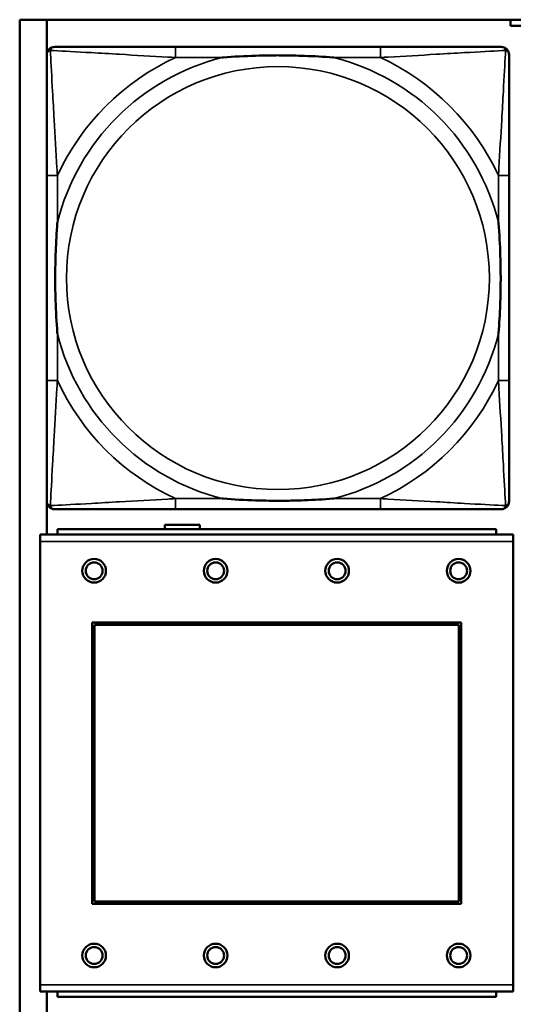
# Model space of a CAD drawing. Header units: inches. Extents: x -32 to 29.2, y -14.4 to 22.6.
# Tile 24 of 256: x -27.8 to -27.1, y -2 to -0.6. Entities that reach past the tile are written whole.
import ezdxf

# ---------------------------------------------------------------- set-up
doc = ezdxf.new("R2010")
doc.units = ezdxf.units.IN
doc.header["$MEASUREMENT"] = 0
doc.layers.add('Visible (ANSI)', color=7, linetype='Continuous', lineweight=50)
doc.layers.add('Visible Narrow (ANSI)', color=7, linetype='Continuous', lineweight=35)

msp = doc.modelspace()

# ---------------------------------------------------------------- linework, layer by layer
at = {"layer": 'Visible (ANSI)'}
for p, q in [((-27.8004, -2.778), (-27.8004, -0.5734)), ((-27.8004, -0.5734), (-5.0254, -0.5734)), ((-27.7604, -1.3363), (-27.7604, -0.5734)), ((-27.0734, -0.5826), (-27.0734, -0.5734)), ((-27.0514, -0.5826), (-27.0734, -0.5826)), ((-27.2658, -0.6137), (-27.5697, -0.6137)), ((-27.7603, -0.8042), (-27.7603, -1.1082)), ((-27.0753, -1.1082), (-27.0753, -0.8042)), ((-27.5697, -1.2987), (-27.2658, -1.2987)), ((-27.5854, -1.3283), (-27.5854, -1.3216)), ((-27.5854, -1.3216), (-27.5334, -1.3216)), ((-27.5334, -1.3216), (-27.5334, -1.3283)), ((-27.0691, -1.3363), (-27.7701, -1.3363)), ((-27.7701, -1.3463), (-27.7701, -1.3363)), ((-27.0946, -1.3283), (-27.7446, -1.3283)), ((-27.7446, -1.3363), (-27.7446, -1.3283)), ((-27.0946, -1.3283), (-27.0946, -1.3363)), ((-27.0691, -1.3363), (-27.0691, -1.3463)), ((-27.7701, -1.3463), (-27.7701, -2.0033)), ((-27.0691, -2.0033), (-27.0691, -1.3463)), ((-27.6931, -1.8833), (-27.6931, -1.4663)), ((-27.6931, -1.4663), (-27.1461, -1.4663)), ((-27.6895, -1.4699), (-27.1497, -1.4699)), ((-27.6895, -1.8797), (-27.6895, -1.4699)), ((-27.1497, -1.4699), (-27.1497, -1.8797)), ((-27.1461, -1.4663), (-27.1461, -1.8833)), ((-27.1497, -1.8797), (-27.6895, -1.8797)), ((-27.1461, -1.8833), (-27.6931, -1.8833)), ((-27.7701, -2.0133), (-27.7701, -2.0033)), ((-27.0691, -2.0033), (-27.0691, -2.0133)), ((-27.7701, -2.0133), (-27.0691, -2.0133)), ((-27.7604, -2.778), (-27.7604, -2.0133)), ((-27.7446, -2.0133), (-27.7446, -2.0213)), ((-27.0946, -2.0213), (-27.7446, -2.0213)), ((-27.0946, -2.0213), (-27.0946, -2.0133))]:
    msp.add_line(p, q, dxfattribs=at)
for centre, radius in [((-27.6901, -1.3899), 0.0175), ((-27.6901, -1.3899), 0.0125), ((-27.5101, -1.3899), 0.0175), ((-27.5101, -1.3899), 0.0125), ((-27.3301, -1.3899), 0.0175), ((-27.3301, -1.3899), 0.0125), ((-27.1501, -1.3899), 0.0175), ((-27.1501, -1.3899), 0.0125), ((-27.6901, -1.9599), 0.0175), ((-27.6901, -1.9599), 0.0125), ((-27.5101, -1.9599), 0.0175), ((-27.5101, -1.9599), 0.0125), ((-27.3301, -1.9599), 0.0175), ((-27.3301, -1.9599), 0.0125), ((-27.1501, -1.9599), 0.0175), ((-27.1501, -1.9599), 0.0125)]:
    msp.add_circle(centre, radius, dxfattribs=at)
for centre, start, end in [((-27.7485, -0.6255), 90, 180), ((-27.0871, -0.6255), 0, 90), ((-27.7485, -1.2869), 180, 270), ((-27.0871, -1.2869), 270, 360)]:
    msp.add_arc(centre, 0.0118, start, end, dxfattribs=at)
for points, knots in [([(-27.7603, -0.6255), (-27.7603, -0.6404), (-27.7603, -0.682), (-27.7603, -0.7226), (-27.7603, -0.7491), (-27.7603, -0.777), (-27.7603, -0.8042)], [-0.5252205, -0.5252205, -0.5252205, -0.5252205, -0.20743, -0.20743, -0.20743, 0, 0, 0, 0]), ([(-27.5697, -0.6137), (-27.5733, -0.6137), (-27.5769, -0.6137), (-27.5805, -0.6137), (-27.6137, -0.6137), (-27.6474, -0.6137), (-27.6783, -0.6137), (-27.7052, -0.6137), (-27.7308, -0.6137), (-27.7442, -0.6137), (-27.7458, -0.6137), (-27.7472, -0.6137), (-27.7485, -0.6137)], [0, 0, 0, 0, 0.0272471, 0.0272471, 0.0272471, 0.2790553, 0.2790553, 0.2790553, 0.4988354, 0.4988354, 0.4988354, 0.5252205, 0.5252205, 0.5252205, 0.5252205]), ([(-27.5005, -0.6294), (-27.5001, -0.6294), (-27.4996, -0.6294), (-27.4831, -0.6281), (-27.4671, -0.6273), (-27.4441, -0.6265), (-27.4374, -0.6264), (-27.4283, -0.6263), (-27.4258, -0.6263), (-27.4217, -0.6263), (-27.4201, -0.6262), (-27.417, -0.6262), (-27.4154, -0.6262), (-27.4119, -0.6263), (-27.4098, -0.6263), (-27.4036, -0.6263), (-27.3995, -0.6264), (-27.3898, -0.6266), (-27.3842, -0.6268), (-27.3644, -0.6275), (-27.3504, -0.6283), (-27.3359, -0.6294), (-27.3355, -0.6294), (-27.335, -0.6294)], [-0.416114, -0.416114, -0.416114, -0.416114, -0.4127691, -0.4127691, -0.2896446, -0.2896446, -0.2388934, -0.2388934, -0.2201881, -0.2201881, -0.2080204, -0.2080204, -0.196499, -0.196499, -0.1809939, -0.1809939, -0.149741, -0.149741, -0.1073162, -0.1073162, 0, 0, 0.0033356, 0.0033356, 0.0033356, 0.0033356]), ([(-27.0871, -0.6137), (-27.102, -0.6137), (-27.1436, -0.6137), (-27.1842, -0.6137), (-27.2107, -0.6137), (-27.2386, -0.6137), (-27.2658, -0.6137)], [-0.5252205, -0.5252205, -0.5252205, -0.5252205, -0.20743, -0.20743, -0.20743, 0, 0, 0, 0]), ([(-27.0753, -0.8042), (-27.0753, -0.8007), (-27.0753, -0.7971), (-27.0753, -0.7935), (-27.0753, -0.7603), (-27.0753, -0.7266), (-27.0753, -0.6957), (-27.0753, -0.6688), (-27.0753, -0.6432), (-27.0753, -0.6298), (-27.0753, -0.6282), (-27.0753, -0.6267), (-27.0753, -0.6255)], [0, 0, 0, 0, 0.0272471, 0.0272471, 0.0272471, 0.2790553, 0.2790553, 0.2790553, 0.4988354, 0.4988354, 0.4988354, 0.5252205, 0.5252205, 0.5252205, 0.5252205]), ([(-27.7445, -1.0389), (-27.7446, -1.0385), (-27.7446, -1.0381), (-27.7459, -1.0216), (-27.7467, -1.0055), (-27.7474, -0.9825), (-27.7476, -0.9758), (-27.7477, -0.9667), (-27.7477, -0.9642), (-27.7477, -0.9601), (-27.7477, -0.9585), (-27.7477, -0.9554), (-27.7477, -0.9539), (-27.7477, -0.9503), (-27.7477, -0.9482), (-27.7476, -0.9421), (-27.7476, -0.9379), (-27.7474, -0.9282), (-27.7472, -0.9226), (-27.7465, -0.9028), (-27.7457, -0.8888), (-27.7446, -0.8743), (-27.7446, -0.8739), (-27.7445, -0.8734)], [-0.416114, -0.416114, -0.416114, -0.416114, -0.4127691, -0.4127691, -0.2896446, -0.2896446, -0.2388934, -0.2388934, -0.2201881, -0.2201881, -0.2080204, -0.2080204, -0.196499, -0.196499, -0.1809939, -0.1809939, -0.149741, -0.149741, -0.1073162, -0.1073162, 0, 0, 0.0033356, 0.0033356, 0.0033356, 0.0033356]), ([(-27.091, -0.8734), (-27.091, -0.8739), (-27.0909, -0.8743), (-27.0897, -0.8908), (-27.0888, -0.9069), (-27.0881, -0.9298), (-27.088, -0.9365), (-27.0879, -0.9457), (-27.0879, -0.9482), (-27.0878, -0.9523), (-27.0878, -0.9539), (-27.0878, -0.957), (-27.0878, -0.9585), (-27.0878, -0.9621), (-27.0879, -0.9641), (-27.0879, -0.9703), (-27.088, -0.9744), (-27.0882, -0.9842), (-27.0883, -0.9898), (-27.0891, -1.0095), (-27.0898, -1.0236), (-27.0909, -1.0381), (-27.091, -1.0385), (-27.091, -1.0389)], [-0.416114, -0.416114, -0.416114, -0.416114, -0.4127691, -0.4127691, -0.2896446, -0.2896446, -0.2388934, -0.2388934, -0.2201881, -0.2201881, -0.2080204, -0.2080204, -0.196499, -0.196499, -0.1809939, -0.1809939, -0.149741, -0.149741, -0.1073162, -0.1073162, 0, 0, 0.0033356, 0.0033356, 0.0033356, 0.0033356]), ([(-27.7603, -1.1082), (-27.7603, -1.1354), (-27.7603, -1.1632), (-27.7603, -1.1898), (-27.7603, -1.2304), (-27.7603, -1.272), (-27.7603, -1.2869)], [3.9382945, 3.9382945, 3.9382945, 3.9382945, 4.1457245, 4.1457245, 4.1457245, 4.463515, 4.463515, 4.463515, 4.463515]), ([(-27.0753, -1.2869), (-27.0753, -1.272), (-27.0753, -1.2304), (-27.0753, -1.1898), (-27.0753, -1.1632), (-27.0753, -1.1354), (-27.0753, -1.1082)], [-0.5252205, -0.5252205, -0.5252205, -0.5252205, -0.20743, -0.20743, -0.20743, 0, 0, 0, 0]), ([(-27.335, -1.283), (-27.3355, -1.283), (-27.3359, -1.283), (-27.3504, -1.2841), (-27.3644, -1.2849), (-27.3842, -1.2856), (-27.3898, -1.2858), (-27.3995, -1.286), (-27.4036, -1.2861), (-27.4098, -1.2861), (-27.4119, -1.2861), (-27.4154, -1.2861), (-27.417, -1.2861), (-27.4201, -1.2861), (-27.4217, -1.2861), (-27.4258, -1.2861), (-27.4283, -1.2861), (-27.4374, -1.286), (-27.4441, -1.2858), (-27.4671, -1.2851), (-27.4831, -1.2843), (-27.4996, -1.283), (-27.5001, -1.283), (-27.5005, -1.283)], [-0.4149464, -0.4149464, -0.4149464, -0.4149464, -0.41162, -0.41162, -0.3046026, -0.3046026, -0.2622958, -0.2622958, -0.23113, -0.23113, -0.215668, -0.215668, -0.2041787, -0.2041787, -0.1920448, -0.1920448, -0.1733916, -0.1733916, -0.1227817, -0.1227817, 0, 0, 0.0033356, 0.0033356, 0.0033356, 0.0033356]), ([(-27.7485, -1.2987), (-27.7336, -1.2987), (-27.692, -1.2987), (-27.6513, -1.2987), (-27.6248, -1.2987), (-27.597, -1.2987), (-27.5697, -1.2987)], [-0.5252205, -0.5252205, -0.5252205, -0.5252205, -0.20743, -0.20743, -0.20743, 0, 0, 0, 0]), ([(-27.2658, -1.2987), (-27.2386, -1.2987), (-27.2107, -1.2987), (-27.1842, -1.2987), (-27.1436, -1.2987), (-27.102, -1.2987), (-27.0871, -1.2987)], [3.9382945, 3.9382945, 3.9382945, 3.9382945, 4.1457245, 4.1457245, 4.1457245, 4.463515, 4.463515, 4.463515, 4.463515])]:
    msp.add_open_spline(points, degree=3, knots=knots, dxfattribs=at)
at = {"layer": 'Visible Narrow (ANSI)'}
for p, q in [((-27.5697, -0.6137), (-27.5697, -0.6294)), ((-27.2658, -0.6137), (-27.2658, -0.6294)), ((-27.5697, -0.6294), (-27.5005, -0.6294)), ((-27.335, -0.6294), (-27.2658, -0.6294)), ((-27.7445, -0.8042), (-27.7603, -0.8042)), ((-27.7445, -0.8734), (-27.7445, -0.8042)), ((-27.0753, -0.8042), (-27.091, -0.8042)), ((-27.091, -0.8042), (-27.091, -0.8734)), ((-27.7445, -1.1082), (-27.7445, -1.0389)), ((-27.091, -1.0389), (-27.091, -1.1082)), ((-27.7445, -1.1082), (-27.7603, -1.1082)), ((-27.0753, -1.1082), (-27.091, -1.1082)), ((-27.5697, -1.283), (-27.5697, -1.2987)), ((-27.5005, -1.283), (-27.5697, -1.283)), ((-27.2658, -1.283), (-27.335, -1.283)), ((-27.2658, -1.283), (-27.2658, -1.2987)), ((-27.7701, -1.3463), (-27.0691, -1.3463)), ((-27.0691, -2.0033), (-27.7701, -2.0033))]:
    msp.add_line(p, q, dxfattribs=at)
msp.add_circle((-27.4178, -0.9562), 0.3133, dxfattribs=at)
for radius, start, end in [(0.3371, 104.2103, 165.7897), (0.3604, 114.9407, 155.0593), (0.3371, 14.2103, 75.7897), (0.3604, 24.9407, 65.0593), (0.3371, 194.2103, 255.7897), (0.3371, 284.2103, 345.7897), (0.3604, 204.9407, 245.0593), (0.3604, 294.9407, 335.0593)]:
    msp.add_arc((-27.4178, -0.9562), radius, start, end, dxfattribs=at)
for points, knots in [([(-27.7603, -0.6255), (-27.7603, -0.6249), (-27.7602, -0.6243), (-27.76, -0.6233), (-27.7598, -0.6229), (-27.7595, -0.6222), (-27.7593, -0.622), (-27.7591, -0.6216), (-27.759, -0.6215), (-27.7586, -0.6211), (-27.7584, -0.6208), (-27.7577, -0.6202), (-27.7572, -0.6199), (-27.7561, -0.6193), (-27.7556, -0.6191), (-27.755, -0.619)], [-0.02627331, -0.02627331, -0.02627331, -0.02627331, -0.02158775, -0.02158775, -0.01736415, -0.01736415, -0.0147244, -0.0147244, -0.01307456, -0.01307456, -0.00977487, -0.00977487, -0.00449537, -0.00449537, 0.00012419, 0.00012419, 0.00012419, 0.00012419]), ([(-27.755, -0.619), (-27.7548, -0.6184), (-27.7546, -0.6178), (-27.7541, -0.6168), (-27.7537, -0.6163), (-27.7531, -0.6156), (-27.7529, -0.6153), (-27.7525, -0.615), (-27.7523, -0.6149), (-27.752, -0.6146), (-27.7517, -0.6145), (-27.7511, -0.6142), (-27.7506, -0.614), (-27.7496, -0.6137), (-27.7491, -0.6137), (-27.7485, -0.6137)], [-0.00012419, -0.00012419, -0.00012419, -0.00012419, 0.00449537, 0.00449537, 0.00977487, 0.00977487, 0.01307456, 0.01307456, 0.0147244, 0.0147244, 0.01736415, 0.01736415, 0.02158775, 0.02158775, 0.02627331, 0.02627331, 0.02627331, 0.02627331]), ([(-27.7445, -0.8042), (-27.7447, -0.8005), (-27.745, -0.7967), (-27.7465, -0.7694), (-27.7479, -0.7452), (-27.7501, -0.7073), (-27.7509, -0.6933), (-27.7529, -0.658), (-27.754, -0.6379), (-27.7548, -0.6225), (-27.7549, -0.6207), (-27.755, -0.619)], [0, 0, 0, 0, 0.0278591, 0.0278591, 0.201273, 0.201273, 0.3066357, 0.3066357, 0.475216, 0.475216, 0.5007189, 0.5007189, 0.5007189, 0.5007189]), ([(-27.755, -0.619), (-27.7533, -0.619), (-27.7515, -0.6191), (-27.736, -0.62), (-27.7159, -0.621), (-27.6807, -0.623), (-27.6666, -0.6238), (-27.6288, -0.6261), (-27.6046, -0.6275), (-27.5773, -0.629), (-27.5735, -0.6292), (-27.5697, -0.6294)], [-0.5007189, -0.5007189, -0.5007189, -0.5007189, -0.475216, -0.475216, -0.3066357, -0.3066357, -0.201273, -0.201273, -0.0278591, -0.0278591, 0, 0, 0, 0]), ([(-27.2658, -0.6294), (-27.2621, -0.6292), (-27.2583, -0.629), (-27.2309, -0.6275), (-27.2068, -0.6261), (-27.1689, -0.6238), (-27.1549, -0.623), (-27.1196, -0.621), (-27.0995, -0.62), (-27.0841, -0.6191), (-27.0822, -0.619), (-27.0805, -0.619)], [0, 0, 0, 0, 0.0278591, 0.0278591, 0.201273, 0.201273, 0.3066357, 0.3066357, 0.475216, 0.475216, 0.5007189, 0.5007189, 0.5007189, 0.5007189]), ([(-27.0805, -0.619), (-27.0806, -0.6207), (-27.0807, -0.6225), (-27.0815, -0.6379), (-27.0826, -0.658), (-27.0846, -0.6933), (-27.0854, -0.7073), (-27.0876, -0.7452), (-27.0891, -0.7694), (-27.0906, -0.7967), (-27.0908, -0.8005), (-27.091, -0.8042)], [-0.5007189, -0.5007189, -0.5007189, -0.5007189, -0.475216, -0.475216, -0.3066357, -0.3066357, -0.201273, -0.201273, -0.0278591, -0.0278591, 0, 0, 0, 0]), ([(-27.0871, -0.6137), (-27.0865, -0.6137), (-27.0859, -0.6137), (-27.0849, -0.614), (-27.0845, -0.6142), (-27.0838, -0.6145), (-27.0836, -0.6146), (-27.0832, -0.6149), (-27.0831, -0.615), (-27.0827, -0.6153), (-27.0824, -0.6156), (-27.0818, -0.6163), (-27.0815, -0.6168), (-27.0809, -0.6178), (-27.0807, -0.6184), (-27.0805, -0.619)], [-0.02627331, -0.02627331, -0.02627331, -0.02627331, -0.02158775, -0.02158775, -0.01736415, -0.01736415, -0.0147244, -0.0147244, -0.01307456, -0.01307456, -0.00977487, -0.00977487, -0.00449537, -0.00449537, 0.00012419, 0.00012419, 0.00012419, 0.00012419]), ([(-27.0805, -0.619), (-27.08, -0.6191), (-27.0794, -0.6193), (-27.0784, -0.6199), (-27.0779, -0.6202), (-27.0772, -0.6208), (-27.0769, -0.6211), (-27.0766, -0.6215), (-27.0765, -0.6216), (-27.0762, -0.622), (-27.0761, -0.6222), (-27.0757, -0.6229), (-27.0756, -0.6233), (-27.0753, -0.6243), (-27.0753, -0.6249), (-27.0753, -0.6255)], [-0.00012419, -0.00012419, -0.00012419, -0.00012419, 0.00449537, 0.00449537, 0.00977487, 0.00977487, 0.01307456, 0.01307456, 0.0147244, 0.0147244, 0.01736415, 0.01736415, 0.02158775, 0.02158775, 0.02627331, 0.02627331, 0.02627331, 0.02627331]), ([(-27.755, -1.2934), (-27.7549, -1.2917), (-27.7548, -1.2899), (-27.754, -1.2745), (-27.7529, -1.2543), (-27.7509, -1.2191), (-27.7501, -1.2051), (-27.7479, -1.1672), (-27.7465, -1.143), (-27.745, -1.1157), (-27.7447, -1.1119), (-27.7445, -1.1082)], [-4.4390134, -4.4390134, -4.4390134, -4.4390134, -4.4135105, -4.4135105, -4.2449302, -4.2449302, -4.1395675, -4.1395675, -3.9661536, -3.9661536, -3.9382945, -3.9382945, -3.9382945, -3.9382945]), ([(-27.091, -1.1082), (-27.0908, -1.1119), (-27.0906, -1.1157), (-27.0891, -1.143), (-27.0876, -1.1672), (-27.0854, -1.2051), (-27.0846, -1.2191), (-27.0826, -1.2543), (-27.0815, -1.2745), (-27.0807, -1.2899), (-27.0806, -1.2917), (-27.0805, -1.2934)], [0, 0, 0, 0, 0.0278591, 0.0278591, 0.201273, 0.201273, 0.3066357, 0.3066357, 0.475216, 0.475216, 0.5007189, 0.5007189, 0.5007189, 0.5007189]), ([(-27.5697, -1.283), (-27.5735, -1.2832), (-27.5773, -1.2834), (-27.6046, -1.2849), (-27.6288, -1.2863), (-27.6666, -1.2885), (-27.6807, -1.2893), (-27.7159, -1.2913), (-27.736, -1.2924), (-27.7515, -1.2932), (-27.7533, -1.2933), (-27.755, -1.2934)], [0, 0, 0, 0, 0.0278591, 0.0278591, 0.201273, 0.201273, 0.3066357, 0.3066357, 0.475216, 0.475216, 0.5007189, 0.5007189, 0.5007189, 0.5007189]), ([(-27.0805, -1.2934), (-27.0822, -1.2933), (-27.0841, -1.2932), (-27.0995, -1.2924), (-27.1196, -1.2913), (-27.1549, -1.2893), (-27.1689, -1.2885), (-27.2068, -1.2863), (-27.2309, -1.2849), (-27.2583, -1.2834), (-27.2621, -1.2832), (-27.2658, -1.283)], [-4.4390134, -4.4390134, -4.4390134, -4.4390134, -4.4135105, -4.4135105, -4.2449302, -4.2449302, -4.1395675, -4.1395675, -3.9661536, -3.9661536, -3.9382945, -3.9382945, -3.9382945, -3.9382945]), ([(-27.755, -1.2934), (-27.7556, -1.2932), (-27.7561, -1.293), (-27.7572, -1.2925), (-27.7577, -1.2922), (-27.7584, -1.2916), (-27.7586, -1.2913), (-27.759, -1.2909), (-27.7591, -1.2908), (-27.7593, -1.2904), (-27.7595, -1.2901), (-27.7598, -1.2895), (-27.76, -1.2891), (-27.7602, -1.2881), (-27.7603, -1.2875), (-27.7603, -1.2869)], [-0.00012419, -0.00012419, -0.00012419, -0.00012419, 0.00449537, 0.00449537, 0.00977487, 0.00977487, 0.01307456, 0.01307456, 0.0147244, 0.0147244, 0.01736415, 0.01736415, 0.02158775, 0.02158775, 0.02627331, 0.02627331, 0.02627331, 0.02627331]), ([(-27.7485, -1.2987), (-27.7491, -1.2987), (-27.7496, -1.2986), (-27.7506, -1.2984), (-27.7511, -1.2982), (-27.7517, -1.2979), (-27.752, -1.2978), (-27.7523, -1.2975), (-27.7525, -1.2974), (-27.7529, -1.297), (-27.7531, -1.2968), (-27.7537, -1.2961), (-27.7541, -1.2956), (-27.7546, -1.2945), (-27.7548, -1.294), (-27.755, -1.2934)], [-0.02627331, -0.02627331, -0.02627331, -0.02627331, -0.02158775, -0.02158775, -0.01736415, -0.01736415, -0.0147244, -0.0147244, -0.01307456, -0.01307456, -0.00977487, -0.00977487, -0.00449537, -0.00449537, 0.00012419, 0.00012419, 0.00012419, 0.00012419]), ([(-27.0805, -1.2934), (-27.0807, -1.294), (-27.0809, -1.2945), (-27.0815, -1.2956), (-27.0818, -1.2961), (-27.0824, -1.2968), (-27.0827, -1.297), (-27.0831, -1.2974), (-27.0832, -1.2975), (-27.0836, -1.2978), (-27.0838, -1.2979), (-27.0845, -1.2982), (-27.0849, -1.2984), (-27.0859, -1.2986), (-27.0865, -1.2987), (-27.0871, -1.2987)], [-0.00012419, -0.00012419, -0.00012419, -0.00012419, 0.00449537, 0.00449537, 0.00977487, 0.00977487, 0.01307456, 0.01307456, 0.0147244, 0.0147244, 0.01736415, 0.01736415, 0.02158775, 0.02158775, 0.02627331, 0.02627331, 0.02627331, 0.02627331]), ([(-27.0753, -1.2869), (-27.0753, -1.2875), (-27.0753, -1.2881), (-27.0756, -1.2891), (-27.0757, -1.2895), (-27.0761, -1.2901), (-27.0762, -1.2904), (-27.0765, -1.2908), (-27.0766, -1.2909), (-27.0769, -1.2913), (-27.0772, -1.2916), (-27.0779, -1.2922), (-27.0784, -1.2925), (-27.0794, -1.293), (-27.08, -1.2932), (-27.0805, -1.2934)], [-0.02627331, -0.02627331, -0.02627331, -0.02627331, -0.02158775, -0.02158775, -0.01736415, -0.01736415, -0.0147244, -0.0147244, -0.01307456, -0.01307456, -0.00977487, -0.00977487, -0.00449537, -0.00449537, 0.00012419, 0.00012419, 0.00012419, 0.00012419])]:
    msp.add_open_spline(points, degree=3, knots=knots, dxfattribs=at)

doc.saveas('drawing.dxf')
